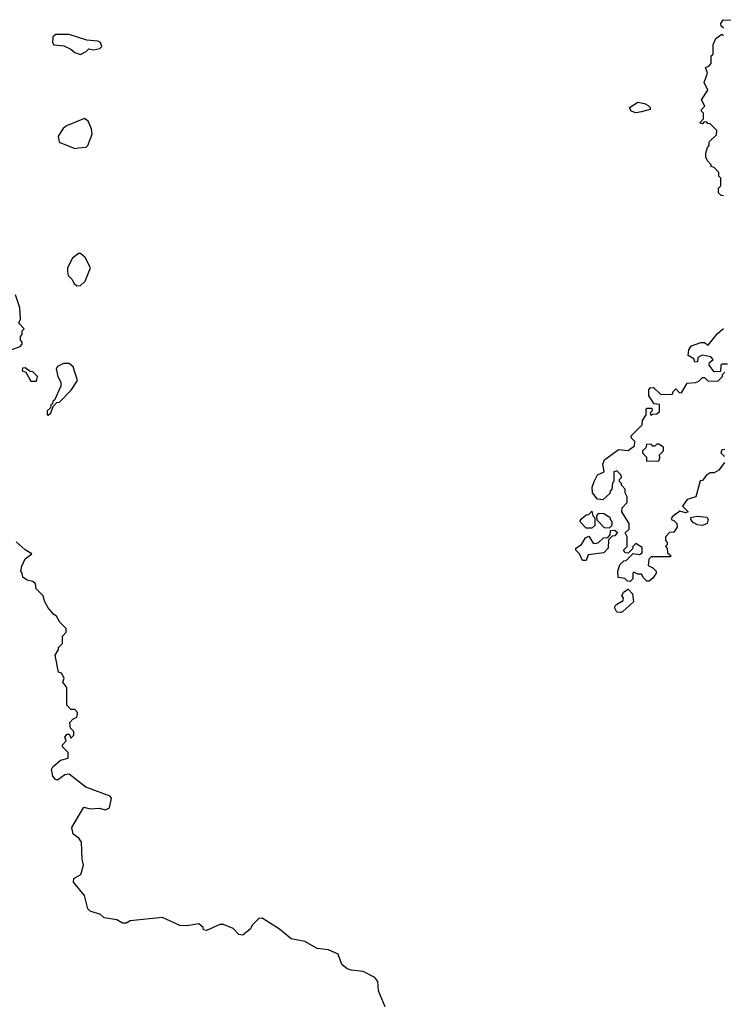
# Model space of a CAD drawing. Extents: x 2601477 to 2753313, y 449408 to 581029.
# Tile 41 of 203: x 2622506 to 2626194, y 510865 to 516025. Entities that reach past the tile are written whole.
import ezdxf

# ---------------------------------------------------------------- set-up
doc = ezdxf.new("R2010")
doc.units = 0

msp = doc.modelspace()

# ---------------------------------------------------------------- linework, layer by layer
at = {"layer": '0CON05XD'}
for points in [[(2626195, 515980), (2626181.7, 515991.7), (2626180, 516005), (2626192.5, 516025), (2626235, 516022.5)], [(2626195, 515102.5), (2626183, 515103), (2626168.3, 515118.3), (2626168.3, 515141.7), (2626180, 515155), (2626180, 515195), (2626170, 515205), (2626170, 515225), (2626145, 515250), (2626130, 515255), (2626130, 515265), (2626110, 515285), (2626102.5, 515305), (2626102.5, 515325), (2626110, 515355), (2626120, 515365), (2626120, 515385), (2626158.3, 515421.7), (2626160, 515445), (2626125, 515480), (2626111.7, 515481.7), (2626105, 515490), (2626091.7, 515488.3), (2626085, 515480), (2626070, 515485), (2626090, 515505), (2626090, 515535), (2626080, 515545), (2626080, 515555), (2626097.5, 515572.5), (2626080, 515605), (2626112.5, 515655), (2626092.5, 515695), (2626110, 515745), (2626100, 515775), (2626118.3, 515781.7), (2626130, 515795), (2626130, 515835), (2626140, 515845), (2626140, 515895), (2626153.6, 515926.4), (2626185, 515950), (2626195, 515940)], [(2622825, 515843.3), (2622855, 515857.5), (2622868.3, 515871.7), (2622895, 515867.5), (2622926.1, 515873.9), (2622937.5, 515885), (2622930, 515905), (2622915, 515912.5), (2622858.3, 515918.3), (2622765, 515947.5), (2622695, 515947.5), (2622680, 515935), (2622677.5, 515905), (2622685, 515892.5), (2622738, 515888), (2622775, 515870), (2622795, 515852.5), (2622825, 515843.3)], [(2625735, 515536.7), (2625710, 515545), (2625702.5, 515565), (2625745, 515592.5), (2625780, 515585), (2625800, 515575), (2625810, 515565), (2625810, 515555), (2625765, 515542.5), (2625735, 515536.7)], [(2622795, 515350), (2622815, 515353.3), (2622855, 515357.5), (2622862.5, 515365), (2622886.2, 515425), (2622882.3, 515452.3), (2622865, 515492.5), (2622845, 515506.7), (2622751.2, 515468.8), (2622733.3, 515455), (2622707.5, 515415), (2622713.3, 515383.3), (2622795, 515350)], [(2622805, 514630), (2622825, 514632.5), (2622850, 514655), (2622877.5, 514725), (2622849.3, 514779.3), (2622825, 514800), (2622815, 514800), (2622782.5, 514775), (2622757.5, 514725), (2622757.5, 514705), (2622760, 514685), (2622780, 514665), (2622791.7, 514641.7), (2622805, 514630)], [(2622457, 514293), (2622508.3, 514311.7), (2622520, 514325), (2622520, 514335), (2622510, 514345), (2622510, 514365), (2622520, 514375), (2622520, 514395), (2622530, 514405), (2622502.5, 514435), (2622510, 514455), (2622506.7, 514515), (2622483.6, 514583.6)], [(2626215, 514220), (2626185, 514220), (2626180, 514215), (2626178.3, 514181.7), (2626145, 514180), (2626120, 514215), (2626121.7, 514228.3), (2626140, 514245), (2626128.3, 514258.3), (2626083, 514267), (2626060, 514255), (2626058.3, 514231.7), (2626045, 514230), (2626038.3, 514248.3), (2626010, 514265), (2626012.5, 514295), (2626027.5, 514315), (2626075, 514332.5), (2626095, 514332.5), (2626115, 514320), (2626142.5, 514355), (2626160.7, 514379.3), (2626193.8, 514406.2)], [(2622595, 514130), (2622600, 514155), (2622575, 514180), (2622561.7, 514181.7), (2622535, 514200), (2622521.7, 514198.3), (2622520, 514185), (2622538.3, 514178.3), (2622565, 514130), (2622595, 514130)], [(2622655, 513952.5), (2622670, 513965), (2622681.7, 513998.3), (2622701.7, 514018.3), (2622715, 514020), (2622776.4, 514083.6), (2622810, 514135), (2622786.2, 514206.2), (2622765, 514222.5), (2622735, 514222.5), (2622705, 514207.5), (2622697.5, 514195), (2622706.7, 514155), (2622722.5, 514125), (2622722.5, 514105), (2622688.3, 514031.7), (2622680, 514025), (2622678.3, 514011.7), (2622670, 514005), (2622668.3, 513991.7), (2622650, 513975), (2622650, 513955), (2622655, 513952.5)], [(2626200, 513705), (2626170, 513665), (2626145, 513650), (2626125, 513650), (2626103.6, 513636.4), (2626085, 513610), (2626071.7, 513608.3), (2626050, 513525), (2626005, 513510), (2625980, 513475), (2626010, 513445), (2625995, 513440), (2625965, 513450), (2625925, 513420), (2625920, 513405), (2625935, 513400), (2625950, 513385), (2625952.5, 513365), (2625935, 513340), (2625911.7, 513338.3), (2625890, 513315), (2625890, 513295), (2625900, 513285), (2625900, 513275), (2625890, 513265), (2625900, 513255), (2625901.7, 513231.7), (2625920, 513215), (2625915, 513210), (2625815, 513210), (2625802.5, 513197.5), (2625800, 513165), (2625825, 513152.5), (2625842.5, 513135), (2625842.5, 513125), (2625825, 513097.5), (2625805, 513082.5), (2625793, 513083), (2625775, 513100), (2625765, 513120), (2625745, 513120), (2625725, 513130), (2625720, 513125), (2625720, 513095), (2625705, 513080), (2625691.7, 513081.7), (2625677, 513097), (2625641.7, 513101.7), (2625640, 513135), (2625651.7, 513168.3), (2625671.7, 513188.3), (2625685, 513190), (2625721.7, 513228.3), (2625755, 513222.5), (2625768.3, 513231.7), (2625768.3, 513258.3), (2625735, 513280), (2625730, 513275), (2625720, 513265), (2625718.3, 513251.7), (2625695, 513230), (2625681.7, 513231.7), (2625670, 513245), (2625690, 513265), (2625690, 513315), (2625680, 513335), (2625700, 513355), (2625700, 513385), (2625662.5, 513445), (2625663, 513467), (2625690, 513495), (2625690, 513525), (2625680, 513545), (2625680, 513565), (2625660, 513585), (2625660, 513595), (2625650, 513605), (2625650, 513615), (2625660, 513625), (2625658.3, 513638.3), (2625635, 513660), (2625620, 513655), (2625620, 513605), (2625613, 513597), (2625610, 513565), (2625600, 513555), (2625598.3, 513541.7), (2625561.7, 513508.3), (2625535, 513512.5), (2625508.8, 513545), (2625506, 513575), (2625516.2, 513605), (2625535, 513640), (2625570, 513655), (2625561.4, 513695), (2625570.9, 513719.1), (2625645, 513772.5), (2625695, 513767.5), (2625728.3, 513791.7), (2625730, 513815), (2625711.7, 513831.7), (2625710, 513845), (2625768.3, 513901.7), (2625770, 513925), (2625790, 513955), (2625790, 513985), (2625795, 513990), (2625818.3, 513988.3), (2625820, 513975), (2625810, 513965), (2625815, 513950), (2625821.7, 513958.3), (2625845, 513960), (2625858.3, 513971.7), (2625858.3, 514008.3), (2625831.7, 514011.7), (2625803, 514053), (2625802.5, 514085), (2625810, 514095), (2625827, 514097), (2625865, 514062.5), (2625925, 514060), (2625931.7, 514078.3), (2625945, 514090), (2625961.7, 514071.7), (2625975, 514070), (2626005, 514120), (2626047, 514123), (2626065, 514130), (2626085, 514150), (2626095, 514150), (2626115, 514130), (2626167, 514133), (2626190, 514155), (2626190, 514165), (2626201.7, 514178.3)], [(2625791.7, 513711.7), (2625855, 513712.5), (2625861.7, 513728.3), (2625860, 513745), (2625880, 513765), (2625880, 513785), (2625855, 513800), (2625845, 513800), (2625835, 513790), (2625825, 513790), (2625815, 513800), (2625791.7, 513798.3), (2625788.3, 513781.7), (2625770, 513765), (2625770, 513755), (2625791.7, 513731.7), (2625791.7, 513711.7)], [(2626201.7, 513771.7), (2626185, 513770), (2626180, 513755), (2626200, 513735)], [(2625505, 513360), (2625475, 513360), (2625442.5, 513395), (2625450.7, 513409.3), (2625475, 513430), (2625488.3, 513431.7), (2625505, 513450), (2625510, 513425), (2625520, 513415), (2625520, 513375), (2625505, 513360)], [(2625595, 513360), (2625571.7, 513361.7), (2625531.7, 513401.7), (2625530, 513425), (2625541.7, 513438.3), (2625567, 513437), (2625598.3, 513418.3), (2625600, 513405), (2625610, 513395), (2625610, 513375), (2625595, 513360)], [(2626085, 513373.8), (2626057.7, 513377.7), (2626035, 513390), (2626022.5, 513405), (2626023.3, 513416.7), (2626055, 513423.8), (2626107.3, 513417.3), (2626113.8, 513405), (2626108.8, 513385), (2626085, 513373.8)], [(2625475, 513190), (2625455, 513190), (2625440, 513225), (2625420, 513245), (2625420, 513255), (2625450, 513275), (2625470.7, 513309.3), (2625488.3, 513318.3), (2625511.7, 513281.7), (2625525, 513280), (2625540, 513285), (2625565, 513310), (2625588.3, 513311.7), (2625600, 513325), (2625601.7, 513348.3), (2625625, 513350), (2625638.3, 513338.3), (2625625, 513320), (2625611.7, 513318.3), (2625591.7, 513298.3), (2625590, 513255), (2625568.3, 513231.7), (2625485, 513220), (2625475, 513190)], [(2622725, 512600), (2622710, 512605), (2622692.5, 512695), (2622710, 512725), (2622710, 512735), (2622730, 512755), (2622730, 512795), (2622750, 512815), (2622750, 512835), (2622717, 512867), (2622699.3, 512899.3), (2622685, 512907.5), (2622655, 512942.5), (2622637.5, 512975), (2622630, 513005), (2622593, 513043), (2622588.3, 513068.3), (2622575, 513080), (2622545, 513087.5), (2622523, 513103), (2622520, 513125), (2622512.5, 513135), (2622518.3, 513161.7), (2622535, 513200), (2622570, 513225), (2622535, 513246.7), (2622488.3, 513288.3)], [(2625655, 512917.5), (2625635, 512920), (2625622.5, 512945), (2625630.7, 512959.3), (2625668.3, 512981.7), (2625670, 512995), (2625662.5, 513005), (2625670, 513025), (2625695, 513040), (2625717, 513017), (2625722.5, 512975), (2625665, 512922.5), (2625655, 512917.5)], [(2624421.7, 510851.7), (2624386.7, 510935), (2624382.5, 510985), (2624367.5, 511005), (2624307, 511037), (2624243.6, 511043.6), (2624221.7, 511051.7), (2624193.9, 511073.9), (2624175, 511127.5), (2624125, 511150), (2624065, 511157.5), (2624000, 511195), (2623928.3, 511208.3), (2623868.3, 511258.3), (2623777, 511317), (2623760, 511315), (2623725, 511280), (2623715, 511260), (2623675, 511227.5), (2623655, 511230), (2623625, 511262.5), (2623575, 511282.5), (2623555, 511282.5), (2623485, 511252.5), (2623470, 511255), (2623468.3, 511268.3), (2623445, 511287.5), (2623383, 511277), (2623345, 511277.5), (2623255, 511320), (2623085, 511302.5), (2623065, 511290), (2623045, 511290), (2623015, 511307.5), (2622948.3, 511318.3), (2622930, 511335), (2622875, 511353.3), (2622863.3, 511365), (2622846.7, 511435), (2622787.5, 511505), (2622790, 511525), (2622827.5, 511545), (2622840, 511595), (2622833.3, 511625), (2622830, 511715), (2622816.7, 511735), (2622785.9, 511755.9), (2622778.8, 511791.2), (2622841.7, 511898.3), (2622875, 511890), (2622923, 511893), (2622956.7, 511883.3), (2622977.5, 511895), (2622986.7, 511945), (2622980, 511955), (2622853.3, 512003.3), (2622765, 512071.2), (2622742.3, 512067.7), (2622705, 512040), (2622693.6, 512043.6), (2622680.5, 512060.5), (2622672.5, 512095), (2622680.5, 512109.5), (2622720, 512145), (2622760, 512155), (2622760, 512185), (2622730, 512215), (2622730, 512225), (2622750, 512245), (2622743.3, 512265), (2622755, 512280), (2622765, 512280), (2622775, 512260), (2622790, 512275), (2622790, 512295), (2622773, 512313), (2622768.3, 512341.7), (2622785, 512360), (2622805, 512370), (2622810, 512385), (2622810, 512395), (2622795, 512410), (2622775, 512410), (2622753, 512433), (2622752.5, 512525), (2622733, 512553), (2622740, 512575), (2622725, 512600)]]:
    msp.add_lwpolyline(points, dxfattribs=at)

doc.saveas('drawing.dxf')
